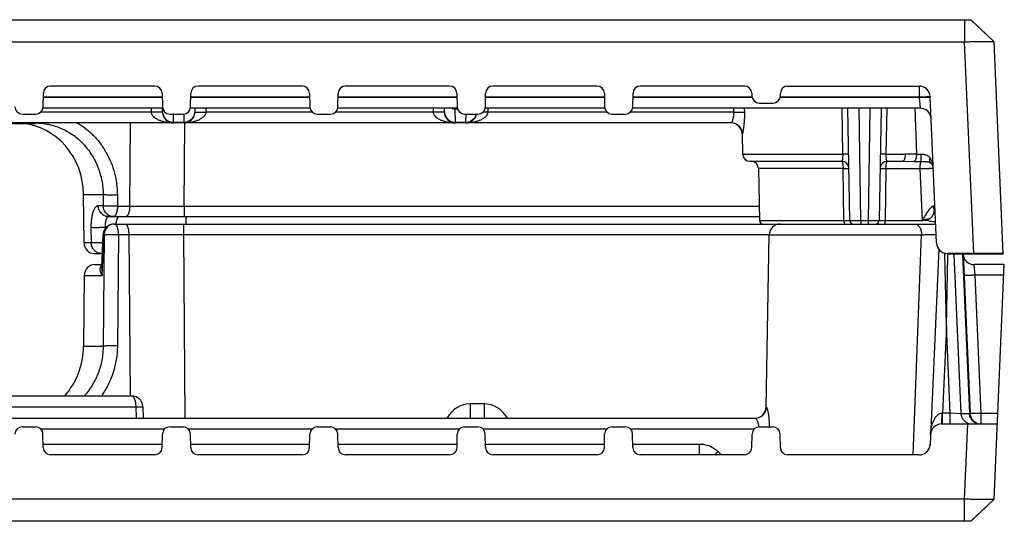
# Model space of a CAD drawing. Header units: inches. Extents: x 0.2 to 16.8, y 0.1 to 10.8.
# Tile 12 of 27: x 11.4 to 12.8, y 3.2 to 3.9. Entities that reach past the tile are written whole.
import ezdxf

# ---------------------------------------------------------------- set-up
doc = ezdxf.new("R2010")
doc.units = ezdxf.units.IN
doc.header["$LTSCALE"] = 0.935
doc.header["$MEASUREMENT"] = 0
doc.layers.get('0').update_dxf_attribs({"linetype": 'CONTINUOUS'})

msp = doc.modelspace()

# ---------------------------------------------------------------- linework, layer by layer
at = {"color": 7, "linetype": 'CONTINUOUS'}
for p, q in [((10.5807, 3.8992), (12.7307, 3.8992)), ((12.7221, 3.8992), (12.7221, 3.8692)), ((12.762, 3.8693), (12.7307, 3.8992)), ((12.7329, 3.8971), (12.762, 3.8692)), ((10.5894, 3.8692), (12.7221, 3.8692)), ((12.7346, 3.5822), (12.7221, 3.8692)), ((12.762, 3.8693), (12.762, 3.8692)), ((12.7746, 3.5822), (12.762, 3.8692)), ((11.6233, 3.8092), (11.4822, 3.8092)), ((11.8233, 3.8092), (11.6822, 3.8092)), ((12.0233, 3.8092), (11.8822, 3.8092)), ((12.2233, 3.8092), (12.0822, 3.8092)), ((12.4233, 3.8092), (12.2822, 3.8092)), ((12.4822, 3.8092), (12.6603, 3.8092)), ((12.6603, 3.8092), (12.6603, 3.7944)), ((11.4719, 3.781), (11.4722, 3.7994)), ((11.4721, 3.7944), (11.6334, 3.7944)), ((11.6334, 3.7939), (11.4721, 3.7939)), ((11.6333, 3.7994), (11.6337, 3.781)), ((11.6719, 3.781), (11.6722, 3.7994)), ((11.6721, 3.7944), (11.8334, 3.7944)), ((11.8334, 3.7939), (11.6721, 3.7939)), ((11.8333, 3.7994), (11.8337, 3.781)), ((11.8719, 3.781), (11.8722, 3.7994)), ((11.8721, 3.7944), (12.0334, 3.7944)), ((12.0334, 3.7939), (11.8721, 3.7939)), ((12.0333, 3.7994), (12.0337, 3.781)), ((12.0719, 3.781), (12.0722, 3.7994)), ((12.0721, 3.7944), (12.2334, 3.7944)), ((12.2334, 3.7939), (12.0721, 3.7939)), ((12.2333, 3.7994), (12.2337, 3.781)), ((12.2719, 3.781), (12.2722, 3.7994)), ((12.2721, 3.7944), (12.4334, 3.7944)), ((12.4334, 3.7939), (12.2721, 3.7939)), ((12.4333, 3.7994), (12.4334, 3.796)), ((12.4722, 3.796), (12.4722, 3.7994)), ((12.4722, 3.7944), (12.6603, 3.7944)), ((12.6603, 3.7939), (12.4722, 3.7939)), ((12.6603, 3.7944), (12.6603, 3.7939)), ((12.6603, 3.7939), (12.6709, 3.7943)), ((12.6603, 3.7939), (12.6616, 3.7792)), ((12.6709, 3.7943), (12.6753, 3.7943)), ((12.6839, 3.5965), (12.6753, 3.7948)), ((12.4434, 3.7862), (12.4622, 3.7862)), ((11.4437, 3.7712), (11.4619, 3.7712)), ((11.6188, 3.7739), (11.4687, 3.7739)), ((11.6337, 3.7792), (11.4719, 3.7792)), ((11.6188, 3.7739), (11.6188, 3.7792)), ((11.6327, 3.774), (11.6188, 3.7739)), ((11.6338, 3.7739), (11.6327, 3.774)), ((11.6338, 3.7739), (11.6338, 3.7792)), ((11.6437, 3.7712), (11.6619, 3.7712)), ((11.6488, 3.76), (11.6486, 3.7712)), ((11.6628, 3.7712), (11.6626, 3.76)), ((11.8337, 3.7792), (11.6719, 3.7792)), ((11.6777, 3.7792), (11.6776, 3.7739)), ((11.6776, 3.7739), (11.6788, 3.774)), ((11.6788, 3.774), (11.6926, 3.7739)), ((11.6927, 3.7792), (11.6926, 3.7739)), ((11.8369, 3.7739), (11.6926, 3.7739)), ((11.8437, 3.7712), (11.8619, 3.7712)), ((12.0013, 3.7739), (11.8687, 3.7739)), ((12.0337, 3.7792), (11.8719, 3.7792)), ((12.0013, 3.7739), (12.0013, 3.7792)), ((12.0152, 3.774), (12.0013, 3.7739)), ((12.0163, 3.7739), (12.0152, 3.774)), ((12.0163, 3.7739), (12.0163, 3.7792)), ((12.031, 3.7784), (12.0337, 3.7784)), ((12.0313, 3.76), (12.031, 3.7784)), ((12.0437, 3.7712), (12.0619, 3.7712)), ((12.0453, 3.7712), (12.0451, 3.76)), ((12.2337, 3.7792), (12.0719, 3.7792)), ((12.0752, 3.7792), (12.0751, 3.7739)), ((12.2369, 3.7739), (12.0751, 3.7739)), ((12.2437, 3.7712), (12.2619, 3.7712)), ((12.4086, 3.7739), (12.2687, 3.7739)), ((12.6616, 3.7792), (12.2719, 3.7792)), ((12.4086, 3.7792), (12.4086, 3.7739)), ((12.4086, 3.7739), (12.4233, 3.7739)), ((12.4232, 3.7792), (12.4233, 3.7739)), ((12.5556, 3.7792), (12.5566, 3.717)), ((12.5664, 3.6271), (12.5638, 3.7792)), ((12.5814, 3.6271), (12.5788, 3.7792)), ((12.5937, 3.7792), (12.5911, 3.6271)), ((12.6087, 3.7792), (12.6061, 3.6271)), ((12.6158, 3.717), (12.6169, 3.7792)), ((12.6573, 3.7167), (12.6548, 3.7792)), ((11.4615, 3.7582), (10.9015, 3.7582)), ((12.4055, 3.7592), (10.9065, 3.7592)), ((11.4615, 3.7592), (11.4615, 3.7582)), ((11.5893, 3.6465), (11.5902, 3.7592)), ((11.6488, 3.7592), (11.6488, 3.76)), ((11.6626, 3.76), (11.6488, 3.76)), ((11.6626, 3.76), (11.6626, 3.7592)), ((11.6634, 3.6465), (11.6643, 3.7592)), ((12.0451, 3.76), (12.0313, 3.76)), ((12.0313, 3.7592), (12.0313, 3.76)), ((12.0451, 3.76), (12.0451, 3.7592)), ((12.4205, 3.7444), (12.4204, 3.7444)), ((12.4204, 3.7444), (12.4208, 3.717)), ((12.4208, 3.717), (12.5566, 3.717)), ((12.5648, 3.717), (12.5566, 3.717)), ((12.6158, 3.717), (12.6076, 3.717)), ((12.6158, 3.717), (12.6415, 3.717)), ((12.6573, 3.7167), (12.6415, 3.717)), ((12.6632, 3.707), (12.6632, 3.7165)), ((12.4308, 3.7072), (12.5552, 3.7072)), ((12.6173, 3.7072), (12.6382, 3.7072)), ((12.6382, 3.7072), (12.6533, 3.7071)), ((12.6533, 3.7071), (12.6632, 3.707)), ((12.6785, 3.7043), (12.6776, 3.7072)), ((12.5572, 3.6974), (12.4425, 3.6974)), ((12.4425, 3.6974), (12.4437, 3.6271)), ((12.5584, 3.6271), (12.5572, 3.6974)), ((12.5572, 3.6974), (12.5652, 3.6974)), ((12.6073, 3.6974), (12.6154, 3.6974)), ((12.6154, 3.6974), (12.6141, 3.6271)), ((12.6154, 3.6974), (12.6617, 3.6974)), ((12.6648, 3.6271), (12.6617, 3.6974)), ((11.5274, 3.5968), (11.5268, 3.6618)), ((11.5533, 3.6618), (11.5268, 3.6618)), ((11.5533, 3.6618), (11.5534, 3.6468)), ((11.5726, 3.6615), (11.5727, 3.6465)), ((11.5534, 3.6468), (11.5466, 3.6468)), ((11.5727, 3.6465), (11.5893, 3.6465)), ((11.5893, 3.6465), (11.6634, 3.6465)), ((11.6634, 3.6465), (11.6634, 3.6322)), ((11.6634, 3.6465), (12.4434, 3.6465)), ((12.6818, 3.6465), (12.6796, 3.6464)), ((12.6811, 3.6401), (12.6821, 3.6397)), ((11.5607, 3.6322), (12.4436, 3.6322)), ((11.5682, 3.6222), (12.6828, 3.6222)), ((11.6623, 3.6222), (11.6623, 3.6078)), ((11.6654, 3.6322), (11.6654, 3.6222)), ((12.4437, 3.6271), (12.5584, 3.6271)), ((12.5584, 3.6271), (12.5664, 3.6271)), ((12.5664, 3.6271), (12.5814, 3.6271)), ((12.5814, 3.6271), (12.5911, 3.6271)), ((12.5814, 3.6271), (12.5814, 3.6222)), ((12.5911, 3.6271), (12.5911, 3.6222)), ((12.5911, 3.6271), (12.6061, 3.6271)), ((12.6061, 3.6271), (12.6141, 3.6271)), ((12.6141, 3.6271), (12.6648, 3.6271)), ((12.6746, 3.6294), (12.6645, 3.6272)), ((12.6645, 3.6272), (12.6713, 3.6272)), ((12.6713, 3.6272), (12.6746, 3.6294)), ((11.5368, 3.6173), (11.5371, 3.5968)), ((11.5515, 3.5629), (11.5532, 3.6078)), ((11.552, 3.5526), (11.5542, 3.6076)), ((11.5532, 3.6078), (11.5542, 3.6076)), ((11.5547, 3.6076), (11.5533, 3.4566)), ((11.5542, 3.6076), (11.5547, 3.6076)), ((11.5561, 3.6174), (11.5561, 3.6156)), ((11.5575, 3.6174), (11.5561, 3.6174)), ((11.574, 3.6078), (11.5726, 3.4568)), ((11.574, 3.6078), (11.5882, 3.6078)), ((11.5882, 3.6078), (11.59, 3.3892)), ((11.5882, 3.6078), (11.6623, 3.6078)), ((11.6623, 3.6078), (11.6643, 3.3592)), ((11.6623, 3.6078), (12.457, 3.6078)), ((12.4529, 3.3739), (12.457, 3.6074)), ((12.457, 3.6074), (12.6637, 3.6074)), ((12.6523, 3.3092), (12.6637, 3.6074)), ((11.5371, 3.5968), (11.5274, 3.5968)), ((11.5528, 3.5968), (11.5371, 3.5968)), ((11.5412, 3.5822), (11.5522, 3.5822)), ((11.5523, 3.5825), (11.5512, 3.5822)), ((12.6869, 3.5887), (12.6753, 3.3235)), ((12.6952, 3.5821), (12.6951, 3.5829)), ((12.6973, 3.4838), (12.6952, 3.5821)), ((12.7746, 3.5822), (12.6989, 3.5822)), ((12.6989, 3.5822), (12.6989, 3.5812)), ((12.7746, 3.5812), (12.6989, 3.5812)), ((12.6994, 3.5785), (12.6994, 3.5812)), ((12.7173, 3.3655), (12.7079, 3.5812)), ((12.7192, 3.5812), (12.7286, 3.3655)), ((12.7201, 3.5812), (12.7295, 3.3655)), ((12.7346, 3.5822), (12.7346, 3.5812)), ((12.7746, 3.5822), (12.7746, 3.5812)), ((11.5415, 3.5672), (11.5516, 3.5672)), ((12.6973, 3.4838), (12.6994, 3.5785)), ((12.7759, 3.5672), (12.7351, 3.5672)), ((12.7363, 3.5528), (12.7351, 3.5672)), ((12.762, 3.2492), (12.7759, 3.5672)), ((11.5277, 3.5526), (11.5268, 3.4566)), ((11.5277, 3.5526), (11.552, 3.5526)), ((12.7753, 3.5528), (12.7363, 3.5528)), ((12.7445, 3.3655), (12.7363, 3.5528)), ((12.6973, 3.4838), (12.6922, 3.3661)), ((12.7024, 3.3661), (12.6973, 3.4838)), ((11.5268, 3.4566), (11.5533, 3.4566)), ((10.946, 3.3892), (11.5922, 3.3892)), ((11.0282, 3.3744), (11.5975, 3.3744)), ((11.5975, 3.3744), (11.6072, 3.3745)), ((11.5975, 3.3744), (11.5979, 3.3592)), ((11.6072, 3.3745), (11.6076, 3.3592)), ((12.0701, 3.3783), (12.0513, 3.3783)), ((12.0513, 3.3783), (12.0513, 3.3592)), ((12.0701, 3.3783), (12.0701, 3.3592)), ((12.4529, 3.3739), (12.4532, 3.3739)), ((11.1928, 3.3592), (12.4382, 3.3592)), ((12.6915, 3.3661), (12.6922, 3.3661)), ((12.6922, 3.3661), (12.7024, 3.3661)), ((12.6922, 3.3511), (12.6922, 3.3661)), ((12.7024, 3.3511), (12.7024, 3.3661)), ((12.7024, 3.3661), (12.7173, 3.3655)), ((12.7173, 3.3655), (12.7286, 3.3655)), ((12.7286, 3.3655), (12.7295, 3.3655)), ((12.7671, 3.3655), (12.7445, 3.3655)), ((12.7445, 3.3511), (12.7445, 3.3655)), ((11.4437, 3.3472), (11.4617, 3.3472)), ((11.4686, 3.3444), (11.6369, 3.3444)), ((11.6437, 3.3472), (11.6617, 3.3472)), ((11.6686, 3.3444), (11.8369, 3.3444)), ((11.8437, 3.3472), (11.8617, 3.3472)), ((11.8686, 3.3444), (12.0369, 3.3444)), ((12.0437, 3.3472), (12.0617, 3.3472)), ((12.0686, 3.3444), (12.2369, 3.3444)), ((12.2437, 3.3472), (12.2617, 3.3472)), ((12.2686, 3.3444), (12.4369, 3.3444)), ((12.4437, 3.3472), (12.4617, 3.3472)), ((12.6909, 3.3511), (12.6911, 3.3522)), ((12.6909, 3.3511), (12.7665, 3.3511)), ((12.7221, 3.2492), (12.7265, 3.3511)), ((11.4721, 3.319), (11.4717, 3.3374)), ((11.6334, 3.319), (11.6337, 3.3374)), ((11.6721, 3.319), (11.6717, 3.3374)), ((11.8334, 3.319), (11.8337, 3.3374)), ((11.8721, 3.319), (11.8717, 3.3374)), ((12.0334, 3.319), (12.0337, 3.3374)), ((12.0721, 3.319), (12.0717, 3.3374)), ((12.2334, 3.319), (12.2337, 3.3374)), ((12.2721, 3.319), (12.2717, 3.3374)), ((12.4334, 3.319), (12.4337, 3.3374)), ((12.4721, 3.319), (12.4717, 3.3374)), ((11.472, 3.3239), (11.6335, 3.3239)), ((11.672, 3.3239), (11.8335, 3.3239)), ((11.872, 3.3239), (12.0335, 3.3239)), ((12.072, 3.3239), (12.2335, 3.3239)), ((12.272, 3.3239), (12.3624, 3.3239)), ((12.3624, 3.3092), (12.3624, 3.3239)), ((12.3877, 3.3137), (12.3923, 3.3092)), ((12.6747, 3.3228), (12.6748, 3.3213)), ((11.6234, 3.3092), (11.4821, 3.3092)), ((11.8234, 3.3092), (11.6821, 3.3092)), ((12.0234, 3.3092), (11.8821, 3.3092)), ((12.2234, 3.3092), (12.0821, 3.3092)), ((12.4234, 3.3092), (12.2821, 3.3092)), ((12.6603, 3.3092), (12.4821, 3.3092)), ((12.7221, 3.2492), (10.5894, 3.2492)), ((12.7221, 3.2192), (12.7221, 3.2492)), ((12.7307, 3.2192), (12.762, 3.2492)), ((12.7329, 3.2212), (12.762, 3.2491)), ((12.762, 3.2492), (12.762, 3.2491)), ((12.7307, 3.2192), (10.5807, 3.2192))]:
    msp.add_line(p, q, dxfattribs=at)
for centre, radius, start, end in [((11.4822, 3.7992), 0.01, 90, 179), ((11.6233, 3.7992), 0.01, 1, 90), ((11.6822, 3.7992), 0.01, 90, 179), ((11.8233, 3.7992), 0.01, 1, 90), ((11.8822, 3.7992), 0.01, 90, 179), ((12.0233, 3.7992), 0.01, 1, 90), ((12.0822, 3.7992), 0.01, 90, 179), ((12.2233, 3.7992), 0.01, 1, 90), ((12.2822, 3.7992), 0.01, 90, 179), ((12.4233, 3.7992), 0.01, 1, 90), ((12.4822, 3.7992), 0.01, 90, 179), ((12.6603, 3.7942), 0.015, 2.5, 90), ((12.4434, 3.7962), 0.01, 181, 270), ((12.4622, 3.7962), 0.01, 270, 359), ((11.4437, 3.7812), 0.01, 181, 270), ((11.4619, 3.7812), 0.01, 270, 359), ((11.6437, 3.7812), 0.01, 181, 270), ((11.6619, 3.7812), 0.01, 270, 359), ((11.8437, 3.7812), 0.01, 181, 270), ((11.8619, 3.7812), 0.01, 270, 359), ((12.0437, 3.7812), 0.01, 181, 270), ((12.0619, 3.7812), 0.01, 270, 359), ((12.2437, 3.7812), 0.01, 181, 270), ((12.2619, 3.7812), 0.01, 270, 359), ((11.6478, 3.7746), 0.0139, 181.0012, 182.5644), ((11.6488, 3.7742), 0.015, 181, 270), ((11.6482, 3.7746), 0.0144, 182.629, 203.7393), ((11.6483, 3.7747), 0.0145, 203.8214, 215.7493), ((11.6626, 3.7742), 0.015, 270, 359), ((12.0303, 3.7746), 0.0139, 181.0012, 182.5644), ((12.0313, 3.7742), 0.015, 181, 270), ((12.0307, 3.7746), 0.0144, 182.629, 203.7393), ((12.031, 3.7939), 0.0155, 254.2482, 269.9833), ((12.0451, 3.7742), 0.015, 270, 348.2346), ((12.0458, 3.7746), 0.0143, 336.2454, 346.0357), ((12.0615, 3.0014), 0.7726, 88.9878, 89.4571), ((12.6616, 3.7642), 0.015, 2.5, 90), ((11.6488, 3.7754), 0.0154, 248.4194, 269.995), ((11.6626, 3.7754), 0.0154, 270.005, 291.5806), ((12.0313, 3.7754), 0.0154, 248.4194, 269.995), ((12.0451, 3.7754), 0.0154, 270.005, 291.5806), ((12.4054, 3.7442), 0.015, 1, 90), ((12.4055, 3.7442), 0.015, 0.9773, 89.9783), ((12.4308, 3.7172), 0.01, 181, 270), ((12.4325, 3.6972), 0.01, 1, 90), ((12.5552, 3.6972), 0.01, 1, 90), ((12.6173, 3.6972), 0.01, 90, 178.9994), ((12.6695, 3.6972), 0.01, 2.5, 48.0664), ((12.6493, 3.6965), 0.0302, 8.7291, 14.9213), ((11.5682, 3.6072), 0.015, 112.0235, 155.6875), ((11.5683, 3.6071), 0.0151, 90.0758, 111.9475), ((11.5687, 3.6093), 0.0129, 90.0018, 91.9453), ((12.4487, 3.6272), 0.005, 181, 270), ((12.472, 3.6072), 0.015, 90, 179), ((12.5714, 3.6272), 0.005, 180.9999, 269.9958), ((12.6011, 3.6272), 0.005, 270, 359), ((11.5683, 3.6072), 0.0151, 155.7627, 177.6394), ((12.6989, 3.5972), 0.015, 182.5, 270), ((12.7351, 3.5822), 0.015, 183.866, 270.0001), ((11.5922, 3.3742), 0.015, 1.2886, 90), ((12.0513, 3.3433), 0.035, 90.0013, 152.854), ((12.0701, 3.3433), 0.035, 27.1462, 89.9989), ((12.4379, 3.3742), 0.015, 270, 359), ((12.4382, 3.3742), 0.015, 270.06, 359.0628), ((12.7445, 3.3661), 0.015, 182.5, 270), ((12.7434, 3.3659), 0.0148, 225.907, 269.9418), ((11.4437, 3.3372), 0.01, 90, 179), ((11.4617, 3.3372), 0.01, 1, 90), ((11.6437, 3.3372), 0.01, 90, 179), ((11.6617, 3.3372), 0.01, 1, 90), ((11.8437, 3.3372), 0.01, 90, 179), ((11.8617, 3.3372), 0.01, 1, 90), ((12.0437, 3.3372), 0.01, 90, 179), ((12.0617, 3.3372), 0.01, 1, 90), ((12.2437, 3.3372), 0.01, 90, 179), ((12.2617, 3.3372), 0.01, 1, 90), ((12.4437, 3.3372), 0.01, 90, 179), ((12.4617, 3.3372), 0.01, 1, 90), ((12.6909, 3.3361), 0.015, 90, 177.5), ((12.7322, 3.3659), 0.0148, 247.9891, 269.9213), ((11.4821, 3.3192), 0.01, 181, 270), ((11.6234, 3.3192), 0.01, 270, 359), ((11.6821, 3.3192), 0.01, 181, 270), ((11.8234, 3.3192), 0.01, 270, 359), ((11.8821, 3.3192), 0.01, 181, 270), ((12.0234, 3.3192), 0.01, 270, 359), ((12.0821, 3.3192), 0.01, 181, 270), ((12.2234, 3.3192), 0.01, 270, 359), ((12.2821, 3.3192), 0.01, 181, 270), ((11.6032, 4.08), 1.0967, 315.3388, 315.6683), ((12.4234, 3.3192), 0.01, 270, 359), ((12.4821, 3.3192), 0.01, 181, 270), ((12.6603, 3.3242), 0.015, 270, 357.5)]:
    msp.add_arc(centre, radius, start, end, dxfattribs=at)
for centre, major_axis, start_param, end_param in [((11.4332, 3.6592), (0.0121, 0.0994), 4.85206, 6.305696), ((11.5414, 3.5972), (0.0018, 0.0149), -4.572718, -3.028101), ((11.5417, 3.5522), (-0.0018, 0.0149), -0.113491, 1.431125), ((11.4332, 3.4592), (-0.0121, 0.0994), -2.465541, -1.710468)]:
    msp.add_ellipse(centre, major_axis=major_axis, ratio=0.933845, start_param=start_param, end_param=end_param, dxfattribs=at)
for points, knots in [([(12.7221, 3.8692), (12.7246, 3.8693), (12.7284, 3.8694), (12.7334, 3.8695), (12.737, 3.8696), (12.7405, 3.8697), (12.7438, 3.8697), (12.7469, 3.8698), (12.7498, 3.8698), (12.7524, 3.8698), (12.7547, 3.8698), (12.7568, 3.8697), (12.7583, 3.8697), (12.7593, 3.8696), (12.76, 3.8696), (12.7605, 3.8695), (12.761, 3.8695), (12.7614, 3.8694), (12.7617, 3.8694), (12.7619, 3.8693), (12.762, 3.8693), (12.762, 3.8693), (12.762, 3.8693)], [0, 0, 0, 0, 0.190893, 0.284235, 0.374876, 0.462021, 0.544897, 0.62276, 0.694894, 0.760602, 0.819302, 0.87046, 0.913592, 0.932037, 0.948345, 0.962477, 0.974399, 0.984095, 0.991565, 0.99683, 0.998662, 1, 1, 1, 1]), ([(12.6603, 3.7944), (12.6613, 3.7945), (12.6632, 3.7946), (12.6655, 3.7947), (12.6673, 3.7947), (12.6686, 3.7948), (12.6698, 3.7948), (12.6709, 3.7948), (12.6718, 3.7949), (12.6727, 3.7949), (12.6735, 3.7949), (12.674, 3.7949), (12.6744, 3.7949), (12.6746, 3.7949), (12.6748, 3.7949), (12.675, 3.7949), (12.6751, 3.7949), (12.6752, 3.7949), (12.6753, 3.7949), (12.6753, 3.7948), (12.6753, 3.7948), (12.6753, 3.7948)], [0, 0, 0, 0, 0.194811, 0.382472, 0.471119, 0.555213, 0.633956, 0.706615, 0.772505, 0.830943, 0.88136, 0.92332, 0.940996, 0.9564, 0.969494, 0.980261, 0.988685, 0.994755, 0.998474, 0.999477, 1, 1, 1, 1]), ([(11.6488, 3.7592), (11.6474, 3.7592), (11.6445, 3.7593), (11.6401, 3.7598), (11.6358, 3.7606), (11.6315, 3.7619), (11.6281, 3.7633), (11.6258, 3.7646), (11.6245, 3.7654), (11.6236, 3.7661), (11.6227, 3.7668), (11.6219, 3.7676), (11.6211, 3.7684), (11.6204, 3.7694), (11.6198, 3.7704), (11.6191, 3.7719), (11.6189, 3.7731), (11.6188, 3.7739)], [0, 0, 0, 0, 0.121634, 0.243405, 0.36547, 0.488065, 0.611576, 0.673932, 0.705319, 0.736895, 0.768672, 0.800672, 0.832977, 0.865643, 0.898673, 0.932232, 1, 1, 1, 1]), ([(11.6926, 3.7739), (11.6926, 3.7731), (11.6923, 3.7719), (11.6917, 3.7704), (11.6911, 3.7694), (11.6904, 3.7684), (11.6896, 3.7676), (11.6887, 3.7668), (11.6876, 3.7658), (11.686, 3.7647), (11.6834, 3.7633), (11.68, 3.7619), (11.6757, 3.7606), (11.6714, 3.7598), (11.667, 3.7593), (11.6641, 3.7592), (11.6626, 3.7592)], [0, 0, 0, 0, 0.067756, 0.101291, 0.134323, 0.166999, 0.199306, 0.231309, 0.263091, 0.326037, 0.388395, 0.511911, 0.634513, 0.756583, 0.87836, 1, 1, 1, 1]), ([(11.6764, 3.7688), (11.676, 3.7679), (11.6753, 3.7667), (11.6741, 3.7652), (11.6728, 3.7638), (11.6709, 3.7623), (11.6692, 3.7614), (11.6683, 3.7611)], [0, 0, 0, 0, 0.248223, 0.37281, 0.497673, 0.748113, 1, 1, 1, 1]), ([(11.6776, 3.7743), (11.6776, 3.7734), (11.6774, 3.7715), (11.6768, 3.7697), (11.6764, 3.7688)], [0, 0, 0, 0, 0.498549, 1, 1, 1, 1]), ([(12.0313, 3.7592), (12.0299, 3.7592), (12.027, 3.7593), (12.0226, 3.7598), (12.0183, 3.7606), (12.014, 3.7619), (12.0106, 3.7633), (12.0083, 3.7646), (12.007, 3.7654), (12.0061, 3.7661), (12.0052, 3.7668), (12.0044, 3.7676), (12.0036, 3.7684), (12.0029, 3.7694), (12.0023, 3.7704), (12.0016, 3.7719), (12.0014, 3.7731), (12.0013, 3.7739)], [0, 0, 0, 0, 0.121634, 0.243405, 0.36547, 0.488065, 0.611576, 0.673932, 0.705319, 0.736895, 0.768672, 0.800672, 0.832977, 0.865643, 0.898673, 0.932232, 1, 1, 1, 1]), ([(12.0176, 3.7688), (12.0179, 3.7679), (12.0186, 3.7667), (12.0198, 3.7652), (12.0211, 3.7638), (12.023, 3.7623), (12.0248, 3.7614), (12.0257, 3.7611)], [0, 0, 0, 0, 0.248223, 0.37281, 0.497673, 0.748113, 1, 1, 1, 1]), ([(12.0751, 3.7739), (12.0751, 3.7731), (12.0748, 3.7719), (12.0742, 3.7704), (12.0736, 3.7694), (12.0729, 3.7684), (12.0721, 3.7676), (12.0712, 3.7668), (12.0701, 3.7658), (12.0685, 3.7647), (12.0659, 3.7633), (12.0625, 3.7619), (12.0582, 3.7606), (12.0539, 3.7598), (12.0495, 3.7593), (12.0466, 3.7592), (12.0451, 3.7592)], [0, 0, 0, 0, 0.067756, 0.101291, 0.134323, 0.166999, 0.199306, 0.231309, 0.263091, 0.326037, 0.388395, 0.511911, 0.634513, 0.756583, 0.87836, 1, 1, 1, 1]), ([(12.0589, 3.7688), (12.0585, 3.7679), (12.0578, 3.7667), (12.0566, 3.7652), (12.0553, 3.7638), (12.0534, 3.7623), (12.0517, 3.7614), (12.0508, 3.7611)], [0, 0, 0, 0, 0.248223, 0.37281, 0.497673, 0.748113, 1, 1, 1, 1]), ([(12.4086, 3.7739), (12.4087, 3.7729), (12.4086, 3.771), (12.4084, 3.7683), (12.408, 3.7658), (12.4075, 3.7639), (12.4071, 3.7625), (12.4068, 3.7617), (12.4065, 3.761), (12.4063, 3.7603), (12.406, 3.7599), (12.4059, 3.7595), (12.4057, 3.7593), (12.4056, 3.7593), (12.4056, 3.7592), (12.4055, 3.7592), (12.4055, 3.7592)], [0, 0, 0, 0, 0.190759, 0.373796, 0.542294, 0.690944, 0.75632, 0.814968, 0.866351, 0.909947, 0.945306, 0.972025, 0.98209, 0.98999, 0.995842, 1, 1, 1, 1]), ([(12.4233, 3.7739), (12.4234, 3.7721), (12.4233, 3.7684), (12.4232, 3.7639), (12.4229, 3.7605), (12.4227, 3.758), (12.4225, 3.7557), (12.4223, 3.7535), (12.422, 3.7516), (12.4217, 3.7498), (12.4215, 3.7482), (12.4213, 3.7471), (12.4211, 3.7463), (12.421, 3.7458), (12.4209, 3.7454), (12.4208, 3.7451), (12.4207, 3.7448), (12.4206, 3.7446), (12.4206, 3.7445), (12.4205, 3.7445), (12.4205, 3.7444), (12.4205, 3.7444)], [0, 0, 0, 0, 0.186933, 0.367967, 0.454373, 0.537115, 0.615474, 0.688673, 0.755926, 0.816458, 0.869501, 0.914304, 0.933408, 0.95021, 0.964631, 0.976602, 0.98609, 0.993087, 0.995661, 0.997637, 1, 1, 1, 1]), ([(11.4615, 3.7592), (11.4645, 3.7592), (11.4705, 3.7589), (11.4794, 3.7575), (11.4882, 3.7552), (11.4967, 3.7519), (11.5048, 3.7479), (11.5125, 3.743), (11.5198, 3.7373), (11.5264, 3.7309), (11.5324, 3.7238), (11.5378, 3.7161), (11.5424, 3.7079), (11.5463, 3.6993), (11.5493, 3.6902), (11.5516, 3.6809), (11.5529, 3.6714), (11.5533, 3.665), (11.5533, 3.6618)], [0, 0, 0, 0, 0.060728, 0.121508, 0.182327, 0.243251, 0.304379, 0.365788, 0.427525, 0.489631, 0.552135, 0.615051, 0.678372, 0.742073, 0.806135, 0.87054, 0.935217, 1, 1, 1, 1]), ([(11.5178, 3.7596), (11.5219, 3.7572), (11.5298, 3.7519), (11.5406, 3.7422), (11.5484, 3.733), (11.5539, 3.725), (11.559, 3.7166), (11.5643, 3.7054), (11.5682, 3.6936), (11.5704, 3.6839), (11.572, 3.6741), (11.5726, 3.6665), (11.5726, 3.6615)], [0, 0, 0, 0, 0.121533, 0.244016, 0.367559, 0.429777, 0.492266, 0.617945, 0.744572, 0.808249, 0.872107, 1, 1, 1, 1]), ([(11.6365, 3.7662), (11.637, 3.7656), (11.6379, 3.7645), (11.64, 3.7626), (11.6418, 3.7616), (11.6432, 3.7611)], [0, 0, 0, 0, 0.248854, 0.4986, 1, 1, 1, 1]), ([(12.5566, 3.717), (12.5567, 3.7163), (12.5567, 3.7151), (12.5566, 3.7132), (12.5565, 3.7115), (12.5564, 3.7102), (12.5563, 3.7093), (12.5561, 3.7088), (12.556, 3.7083), (12.5559, 3.7079), (12.5557, 3.7076), (12.5556, 3.7074), (12.5554, 3.7072), (12.5552, 3.7072), (12.5552, 3.7072)], [0, 0, 0, 0, 0.194094, 0.379602, 0.548209, 0.693804, 0.756581, 0.812081, 0.860113, 0.900695, 0.934005, 0.960608, 0.981794, 1, 1, 1, 1]), ([(12.6173, 3.7072), (12.6172, 3.7072), (12.6171, 3.7072), (12.6169, 3.7074), (12.6167, 3.7076), (12.6166, 3.7079), (12.6164, 3.7083), (12.6163, 3.7088), (12.6162, 3.7093), (12.6161, 3.7102), (12.6159, 3.7115), (12.6158, 3.7132), (12.6158, 3.7151), (12.6158, 3.7163), (12.6158, 3.717)], [0, 0, 0, 0, 0.018202, 0.039393, 0.066005, 0.099323, 0.13991, 0.187945, 0.243448, 0.306227, 0.45182, 0.620415, 0.805916, 1, 1, 1, 1]), ([(12.6415, 3.717), (12.6415, 3.7164), (12.6414, 3.7151), (12.6413, 3.7133), (12.6409, 3.7116), (12.6405, 3.7101), (12.6401, 3.709), (12.6397, 3.7084), (12.6394, 3.7079), (12.6391, 3.7076), (12.6388, 3.7074), (12.6385, 3.7072), (12.6383, 3.7072), (12.6382, 3.7072)], [0, 0, 0, 0, 0.175497, 0.345325, 0.50297, 0.643736, 0.763959, 0.815751, 0.861863, 0.902496, 0.938272, 0.970246, 1, 1, 1, 1]), ([(12.6533, 3.7071), (12.6535, 3.7071), (12.6541, 3.7075), (12.6548, 3.7082), (12.6554, 3.7092), (12.656, 3.7104), (12.6565, 3.7118), (12.6569, 3.7134), (12.6571, 3.715), (12.6572, 3.7162), (12.6573, 3.7167)], [0, 0, 0, 0, 0.077952, 0.169969, 0.277624, 0.400653, 0.537413, 0.685563, 0.841332, 1, 1, 1, 1]), ([(12.6632, 3.7165), (12.6622, 3.7164), (12.6602, 3.7165), (12.6582, 3.7166), (12.6573, 3.7167)], [0, 0, 0, 0, 0.512591, 1, 1, 1, 1]), ([(12.6753, 3.7115), (12.675, 3.7119), (12.6744, 3.7127), (12.6732, 3.7138), (12.6718, 3.7148), (12.6703, 3.7155), (12.6686, 3.716), (12.6669, 3.7163), (12.6651, 3.7164), (12.6638, 3.7165), (12.6632, 3.7165)], [0, 0, 0, 0, 0.116401, 0.233102, 0.351744, 0.473893, 0.600384, 0.731064, 0.864835, 1, 1, 1, 1]), ([(12.5552, 3.7072), (12.5553, 3.7072), (12.5554, 3.7071), (12.5556, 3.707), (12.5558, 3.7067), (12.556, 3.7064), (12.5561, 3.706), (12.5563, 3.7055), (12.5565, 3.7049), (12.5567, 3.704), (12.5569, 3.7028), (12.5571, 3.7011), (12.5572, 3.6993), (12.5572, 3.698), (12.5572, 3.6974)], [0, 0, 0, 0, 0.019418, 0.042616, 0.071741, 0.107782, 0.151118, 0.201658, 0.259122, 0.323148, 0.468977, 0.634446, 0.813944, 1, 1, 1, 1]), ([(12.6154, 3.6974), (12.6154, 3.698), (12.6154, 3.6993), (12.6155, 3.7011), (12.6157, 3.7028), (12.6159, 3.704), (12.6161, 3.7049), (12.6162, 3.7055), (12.6164, 3.706), (12.6165, 3.7064), (12.6167, 3.7067), (12.6169, 3.707), (12.6171, 3.7071), (12.6172, 3.7072), (12.6173, 3.7072)], [0, 0, 0, 0, 0.186883, 0.367121, 0.533221, 0.679501, 0.74365, 0.801155, 0.851637, 0.894789, 0.930497, 0.959101, 0.981546, 1, 1, 1, 1]), ([(12.6617, 3.6974), (12.6617, 3.6985), (12.6617, 3.7001), (12.6619, 3.7022), (12.6621, 3.7036), (12.6623, 3.7048), (12.6626, 3.7056), (12.6628, 3.7062), (12.6629, 3.7065), (12.6631, 3.7068), (12.6632, 3.707), (12.6632, 3.707)], [0, 0, 0, 0, 0.338314, 0.494915, 0.63711, 0.76119, 0.864166, 0.906998, 0.943861, 0.974783, 1, 1, 1, 1]), ([(12.6632, 3.707), (12.6639, 3.707), (12.6652, 3.707), (12.6671, 3.707), (12.6689, 3.7069), (12.6707, 3.7068), (12.6723, 3.7065), (12.6738, 3.7061), (12.6751, 3.7055), (12.6759, 3.7049), (12.6762, 3.7046)], [0, 0, 0, 0, 0.144682, 0.287544, 0.425116, 0.555264, 0.677233, 0.791124, 0.89789, 1, 1, 1, 1]), ([(12.6762, 3.7046), (12.676, 3.7048), (12.6757, 3.7052), (12.6753, 3.7059), (12.675, 3.7067), (12.6747, 3.7078), (12.6748, 3.7095), (12.6751, 3.7108), (12.6753, 3.7115)], [0, 0, 0, 0, 0.106252, 0.215227, 0.328713, 0.44825, 0.709084, 1, 1, 1, 1]), ([(12.6776, 3.7072), (12.6774, 3.7076), (12.6768, 3.709), (12.676, 3.7105), (12.6753, 3.7115)], [0, 0, 0, 0, 0.248752, 1, 1, 1, 1]), ([(12.6617, 3.6974), (12.6628, 3.6974), (12.665, 3.6975), (12.6677, 3.6975), (12.6698, 3.6976), (12.6713, 3.6976), (12.6727, 3.6976), (12.674, 3.6977), (12.6752, 3.6977), (12.6763, 3.6977), (12.6771, 3.6977), (12.6777, 3.6977), (12.6781, 3.6977), (12.6784, 3.6977), (12.6787, 3.6977), (12.6789, 3.6977), (12.6792, 3.6977), (12.6793, 3.6977), (12.6794, 3.6976), (12.6795, 3.6976), (12.6795, 3.6976), (12.6795, 3.6976), (12.6795, 3.6976), (12.6795, 3.6976)], [0, 0, 0, 0, 0.183783, 0.36681, 0.454983, 0.539554, 0.619517, 0.693936, 0.761926, 0.822604, 0.875227, 0.898338, 0.919223, 0.937813, 0.954038, 0.967847, 0.979215, 0.988115, 0.994529, 0.996799, 0.998448, 0.999489, 1, 1, 1, 1]), ([(11.5726, 3.6615), (11.5707, 3.6615), (11.5678, 3.6614), (11.564, 3.6614), (11.5612, 3.6614), (11.5587, 3.6615), (11.5565, 3.6616), (11.5549, 3.6616), (11.5539, 3.6617), (11.5535, 3.6618), (11.5533, 3.6618)], [0, 0, 0, 0, 0.298501, 0.449286, 0.593198, 0.724866, 0.839419, 0.932337, 0.969536, 1, 1, 1, 1]), ([(11.5466, 3.6468), (11.5463, 3.6468), (11.5456, 3.6467), (11.5445, 3.6462), (11.5436, 3.6455), (11.5426, 3.6445), (11.5417, 3.6433), (11.5409, 3.6418), (11.5401, 3.6401), (11.5394, 3.6381), (11.5387, 3.636), (11.538, 3.6328), (11.5373, 3.6285), (11.5368, 3.623), (11.5367, 3.6192), (11.5368, 3.6173)], [0, 0, 0, 0, 0.031266, 0.064365, 0.100891, 0.141956, 0.188203, 0.239942, 0.297204, 0.359824, 0.427525, 0.499874, 0.656426, 0.825007, 1, 1, 1, 1]), ([(11.5607, 3.6322), (11.5598, 3.6322), (11.5579, 3.6324), (11.5553, 3.6332), (11.5529, 3.6346), (11.5508, 3.6364), (11.549, 3.6386), (11.5479, 3.6407), (11.5473, 3.6425), (11.5468, 3.6444), (11.5467, 3.6458), (11.5466, 3.6468)], [0, 0, 0, 0, 0.120709, 0.242491, 0.365257, 0.489377, 0.615094, 0.742413, 0.80669, 0.87119, 1, 1, 1, 1]), ([(11.5675, 3.6322), (11.5666, 3.6322), (11.5647, 3.6324), (11.5621, 3.6332), (11.5597, 3.6346), (11.5576, 3.6364), (11.5558, 3.6386), (11.5547, 3.6407), (11.5541, 3.6425), (11.5536, 3.6444), (11.5534, 3.6458), (11.5534, 3.6468)], [0, 0, 0, 0, 0.120696, 0.242454, 0.365218, 0.489347, 0.615073, 0.742402, 0.806683, 0.871187, 1, 1, 1, 1]), ([(11.5727, 3.6465), (11.5708, 3.6465), (11.5679, 3.6464), (11.5641, 3.6464), (11.5614, 3.6464), (11.5588, 3.6465), (11.5567, 3.6466), (11.5551, 3.6466), (11.5541, 3.6467), (11.5536, 3.6468), (11.5534, 3.6468)], [0, 0, 0, 0, 0.298502, 0.44919, 0.593161, 0.724925, 0.839392, 0.932293, 0.969497, 1, 1, 1, 1]), ([(11.5727, 3.6465), (11.5727, 3.6456), (11.5726, 3.6437), (11.5723, 3.6411), (11.5718, 3.6386), (11.5713, 3.6367), (11.5708, 3.6354), (11.5703, 3.6346), (11.5699, 3.6339), (11.5695, 3.6333), (11.569, 3.6328), (11.5685, 3.6324), (11.568, 3.6322), (11.5676, 3.6322), (11.5675, 3.6322)], [0, 0, 0, 0, 0.174637, 0.343145, 0.499385, 0.639007, 0.701522, 0.758785, 0.810661, 0.85715, 0.898494, 0.93533, 0.968676, 1, 1, 1, 1]), ([(11.5893, 3.6465), (11.5893, 3.6456), (11.5892, 3.6437), (11.5889, 3.6411), (11.5884, 3.6386), (11.5879, 3.6367), (11.5873, 3.6354), (11.5869, 3.6346), (11.5865, 3.6339), (11.586, 3.6333), (11.5856, 3.6328), (11.5851, 3.6324), (11.5846, 3.6322), (11.5842, 3.6322), (11.584, 3.6322)], [0, 0, 0, 0, 0.174637, 0.343145, 0.499385, 0.639007, 0.701522, 0.758785, 0.810661, 0.85715, 0.898494, 0.93533, 0.968676, 1, 1, 1, 1]), ([(12.6769, 3.6449), (12.6766, 3.6447), (12.6761, 3.6441), (12.675, 3.6429), (12.6736, 3.6412), (12.672, 3.639), (12.6705, 3.6367), (12.669, 3.6344), (12.6671, 3.6313), (12.6657, 3.6289), (12.6647, 3.6273)], [0, 0, 0, 0, 0.054511, 0.111855, 0.231949, 0.356499, 0.483577, 0.612076, 0.741296, 1, 1, 1, 1]), ([(12.6746, 3.6294), (12.6752, 3.6297), (12.6762, 3.6304), (12.6773, 3.6315), (12.678, 3.6325), (12.6785, 3.6332), (12.6789, 3.634), (12.6792, 3.6347), (12.6796, 3.6354), (12.6799, 3.6361), (12.6802, 3.6368), (12.6805, 3.6375), (12.6807, 3.6382), (12.6809, 3.6391), (12.681, 3.6397), (12.6811, 3.6401)], [0, 0, 0, 0, 0.148563, 0.291514, 0.359629, 0.42595, 0.490828, 0.554339, 0.616403, 0.676918, 0.735793, 0.792917, 0.848149, 0.901377, 1, 1, 1, 1]), ([(12.6796, 3.6464), (12.6794, 3.6464), (12.6789, 3.6463), (12.6783, 3.646), (12.6776, 3.6455), (12.6771, 3.6451), (12.6769, 3.6449)], [0, 0, 0, 0, 0.204422, 0.441412, 0.70827, 1, 1, 1, 1]), ([(12.6811, 3.6401), (12.6807, 3.6411), (12.68, 3.6432), (12.6797, 3.6453), (12.6796, 3.6464)], [0, 0, 0, 0, 0.496167, 1, 1, 1, 1]), ([(11.5682, 3.6222), (11.5673, 3.6222), (11.5655, 3.622), (11.5629, 3.6212), (11.5605, 3.6198), (11.5584, 3.618), (11.5566, 3.6158), (11.5553, 3.6132), (11.5545, 3.6105), (11.5542, 3.6085), (11.5542, 3.6076)], [0, 0, 0, 0, 0.120727, 0.242534, 0.365325, 0.489472, 0.615217, 0.742551, 0.871186, 1, 1, 1, 1]), ([(11.5634, 3.6211), (11.5625, 3.6207), (11.5609, 3.6198), (11.5588, 3.6179), (11.557, 3.6157), (11.5562, 3.614), (11.5558, 3.6131)], [0, 0, 0, 0, 0.245546, 0.493824, 0.745319, 1, 1, 1, 1]), ([(11.5607, 3.6322), (11.5605, 3.6322), (11.5601, 3.6321), (11.5596, 3.6319), (11.5591, 3.6315), (11.5587, 3.6311), (11.5582, 3.6304), (11.5578, 3.6297), (11.5575, 3.6288), (11.557, 3.6275), (11.5566, 3.6256), (11.5562, 3.623), (11.556, 3.6203), (11.556, 3.6184), (11.5561, 3.6174)], [0, 0, 0, 0, 0.031339, 0.064338, 0.100645, 0.141435, 0.1874, 0.238888, 0.295947, 0.358421, 0.498323, 0.655082, 0.824181, 1, 1, 1, 1]), ([(11.5683, 3.6222), (11.5674, 3.6221), (11.5658, 3.6219), (11.5642, 3.6214), (11.5634, 3.6211)], [0, 0, 0, 0, 0.497997, 1, 1, 1, 1]), ([(11.5687, 3.6222), (11.5689, 3.6222), (11.5692, 3.6221), (11.5697, 3.6219), (11.5702, 3.6216), (11.5705, 3.6213), (11.5707, 3.6211)], [0, 0, 0, 0, 0.219083, 0.452424, 0.710344, 1, 1, 1, 1]), ([(11.5734, 3.6311), (11.5732, 3.6309), (11.5728, 3.6304), (11.5724, 3.6295), (11.5719, 3.6286), (11.5715, 3.6275), (11.5712, 3.6262), (11.5707, 3.6244), (11.5705, 3.623), (11.5704, 3.6221)], [0, 0, 0, 0, 0.08868, 0.188673, 0.29988, 0.421897, 0.554009, 0.695182, 1, 1, 1, 1]), ([(11.5707, 3.6211), (11.5709, 3.6208), (11.5714, 3.6201), (11.572, 3.6189), (11.5726, 3.6175), (11.573, 3.6158), (11.5734, 3.614), (11.5737, 3.612), (11.5739, 3.6099), (11.574, 3.6085), (11.574, 3.6078)], [0, 0, 0, 0, 0.083759, 0.181668, 0.293322, 0.417598, 0.552739, 0.696742, 0.846901, 1, 1, 1, 1]), ([(11.5754, 3.6322), (11.5752, 3.6322), (11.5749, 3.6321), (11.5743, 3.6319), (11.5738, 3.6315), (11.5735, 3.6312), (11.5734, 3.6311)], [0, 0, 0, 0, 0.218476, 0.451524, 0.709627, 1, 1, 1, 1]), ([(11.583, 3.6222), (11.5831, 3.6222), (11.5835, 3.6221), (11.584, 3.6219), (11.5845, 3.6216), (11.585, 3.6211), (11.5854, 3.6205), (11.5859, 3.6198), (11.5863, 3.6189), (11.5868, 3.6176), (11.5873, 3.6158), (11.5878, 3.6133), (11.5881, 3.6106), (11.5882, 3.6088), (11.5882, 3.6078)], [0, 0, 0, 0, 0.031324, 0.06467, 0.101506, 0.14285, 0.189339, 0.241215, 0.298478, 0.360993, 0.500615, 0.656855, 0.825363, 1, 1, 1, 1]), ([(12.5584, 3.6271), (12.5584, 3.6268), (12.5584, 3.6261), (12.5584, 3.6252), (12.5585, 3.6244), (12.5586, 3.6238), (12.5587, 3.6233), (12.5588, 3.623), (12.5589, 3.6228), (12.559, 3.6226), (12.5591, 3.6224), (12.5591, 3.6223), (12.5592, 3.6222), (12.5593, 3.6222), (12.5593, 3.6222)], [0, 0, 0, 0, 0.185955, 0.366022, 0.532361, 0.678495, 0.742619, 0.800112, 0.850536, 0.893641, 0.929479, 0.958365, 0.981172, 1, 1, 1, 1]), ([(12.6141, 3.6271), (12.6141, 3.6268), (12.6141, 3.6261), (12.6141, 3.6252), (12.614, 3.6244), (12.6139, 3.6238), (12.6138, 3.6233), (12.6137, 3.623), (12.6136, 3.6228), (12.6136, 3.6226), (12.6135, 3.6224), (12.6134, 3.6223), (12.6133, 3.6222), (12.6132, 3.6222), (12.6132, 3.6222)], [0, 0, 0, 0, 0.186327, 0.366738, 0.533363, 0.679692, 0.743867, 0.801376, 0.85177, 0.894791, 0.930479, 0.959131, 0.981602, 1, 1, 1, 1]), ([(12.6547, 3.6222), (12.655, 3.6222), (12.6556, 3.6221), (12.6568, 3.6218), (12.6582, 3.6211), (12.6598, 3.6197), (12.6611, 3.6179), (12.6622, 3.6156), (12.663, 3.6131), (12.6636, 3.6103), (12.6637, 3.6084), (12.6637, 3.6074)], [0, 0, 0, 0, 0.046197, 0.093333, 0.192493, 0.301488, 0.422123, 0.55439, 0.696768, 0.846696, 1, 1, 1, 1]), ([(12.6713, 3.6272), (12.6723, 3.6269), (12.6741, 3.6265), (12.6779, 3.6257), (12.6808, 3.6254), (12.6827, 3.6252)], [0, 0, 0, 0, 0.251191, 0.501167, 1, 1, 1, 1]), ([(11.5561, 3.6174), (11.5542, 3.6174), (11.5503, 3.6173), (11.5457, 3.6172), (11.5422, 3.6172), (11.54, 3.6172), (11.5382, 3.6173), (11.5372, 3.6173), (11.5368, 3.6173)], [0, 0, 0, 0, 0.298673, 0.593546, 0.725255, 0.839788, 0.932594, 1, 1, 1, 1]), ([(11.5558, 3.6131), (11.5553, 3.6118), (11.5548, 3.6099), (11.5547, 3.608), (11.5547, 3.6076)], [0, 0, 0, 0, 0.749623, 1, 1, 1, 1]), ([(11.5547, 3.6076), (11.5549, 3.6076), (11.5553, 3.6076), (11.5563, 3.6077), (11.5579, 3.6078), (11.5601, 3.6079), (11.5626, 3.6079), (11.5653, 3.6079), (11.5692, 3.6079), (11.5721, 3.6079), (11.574, 3.6078)], [0, 0, 0, 0, 0.030464, 0.067663, 0.160581, 0.275134, 0.406802, 0.550714, 0.701499, 1, 1, 1, 1]), ([(12.6637, 3.6074), (12.6653, 3.6076), (12.6687, 3.6078), (12.6739, 3.6081), (12.6782, 3.6082), (12.6814, 3.6082), (12.6829, 3.6082), (12.6836, 3.6082)], [0, 0, 0, 0, 0.244035, 0.515302, 0.778909, 0.896801, 1, 1, 1, 1]), ([(11.5512, 3.5822), (11.5503, 3.5822), (11.5485, 3.5824), (11.5458, 3.5832), (11.5434, 3.5846), (11.5413, 3.5864), (11.5395, 3.5886), (11.5384, 3.5907), (11.5378, 3.5925), (11.5373, 3.5944), (11.5372, 3.5958), (11.5371, 3.5968)], [0, 0, 0, 0, 0.120696, 0.242453, 0.365216, 0.489346, 0.615073, 0.742402, 0.806684, 0.871188, 1, 1, 1, 1]), ([(11.5516, 3.5661), (11.5513, 3.566), (11.5509, 3.5657), (11.5503, 3.5651), (11.5499, 3.5645), (11.5494, 3.5637), (11.549, 3.5626), (11.549, 3.5617), (11.5489, 3.5612)], [0, 0, 0, 0, 0.147961, 0.283166, 0.409766, 0.530965, 0.765648, 1, 1, 1, 1]), ([(11.5489, 3.5612), (11.5489, 3.5605), (11.5491, 3.5591), (11.5497, 3.5569), (11.5507, 3.5547), (11.5515, 3.5533), (11.552, 3.5526)], [0, 0, 0, 0, 0.226826, 0.467713, 0.72501, 1, 1, 1, 1]), ([(11.5515, 3.5629), (11.5514, 3.5612), (11.5514, 3.5577), (11.5518, 3.5543), (11.552, 3.5526)], [0, 0, 0, 0, 0.496352, 1, 1, 1, 1]), ([(12.7363, 3.5528), (12.7354, 3.5528), (12.7335, 3.5527), (12.7307, 3.5526), (12.7285, 3.5526), (12.7269, 3.5526), (12.7258, 3.5526), (12.7248, 3.5526), (12.7239, 3.5526), (12.7232, 3.5526), (12.7226, 3.5526), (12.7221, 3.5527), (12.7217, 3.5527), (12.7215, 3.5527), (12.7215, 3.5528), (12.7214, 3.5528), (12.7214, 3.5528), (12.7214, 3.5528), (12.7214, 3.5528)], [0, 0, 0, 0, 0.194071, 0.381431, 0.553793, 0.632325, 0.704772, 0.77043, 0.828732, 0.879148, 0.921153, 0.954291, 0.978368, 0.986991, 0.993354, 0.995713, 0.997558, 1, 1, 1, 1]), ([(11.5533, 3.4566), (11.5533, 3.4534), (11.5529, 3.4472), (11.5516, 3.4378), (11.5495, 3.4287), (11.5466, 3.4199), (11.5429, 3.4114), (11.5385, 3.4033), (11.5333, 3.3957), (11.5294, 3.391), (11.5274, 3.3888)], [0, 0, 0, 0, 0.12687, 0.253544, 0.379707, 0.505217, 0.630038, 0.754137, 0.877464, 1, 1, 1, 1]), ([(11.5726, 3.4568), (11.5726, 3.4507), (11.5718, 3.4416), (11.5694, 3.4297), (11.5662, 3.4181), (11.5605, 3.4041), (11.5543, 3.3938), (11.5509, 3.389)], [0, 0, 0, 0, 0.252604, 0.378606, 0.504106, 0.75326, 1, 1, 1, 1]), ([(11.5726, 3.4568), (11.5707, 3.4569), (11.5678, 3.4569), (11.564, 3.4569), (11.5612, 3.4569), (11.5587, 3.4569), (11.5565, 3.4568), (11.5549, 3.4567), (11.5539, 3.4566), (11.5535, 3.4566), (11.5533, 3.4566)], [0, 0, 0, 0, 0.298501, 0.449287, 0.593198, 0.724866, 0.83942, 0.932337, 0.969536, 1, 1, 1, 1]), ([(11.5922, 3.3892), (11.5924, 3.3892), (11.5928, 3.3891), (11.5933, 3.3889), (11.5938, 3.3885), (11.5943, 3.3881), (11.5947, 3.3874), (11.5952, 3.3867), (11.5956, 3.3858), (11.5961, 3.3845), (11.5967, 3.3826), (11.5971, 3.38), (11.5974, 3.3773), (11.5975, 3.3754), (11.5975, 3.3744)], [0, 0, 0, 0, 0.031113, 0.064302, 0.10106, 0.142414, 0.188995, 0.24103, 0.298499, 0.361245, 0.501319, 0.657799, 0.82613, 1, 1, 1, 1]), ([(12.4532, 3.3739), (12.4532, 3.3739), (12.4532, 3.3739), (12.4533, 3.3738), (12.4534, 3.3737), (12.4535, 3.3736), (12.4536, 3.3733), (12.4537, 3.373), (12.4539, 3.3727), (12.454, 3.3722), (12.4542, 3.3715), (12.4545, 3.3705), (12.4548, 3.3691), (12.4552, 3.3675), (12.4555, 3.3658), (12.4558, 3.3638), (12.4563, 3.361), (12.4567, 3.3571), (12.457, 3.3523), (12.4571, 3.3489), (12.4572, 3.3472)], [0, 0, 0, 0, 0.003485, 0.005879, 0.008801, 0.016344, 0.026238, 0.038506, 0.053136, 0.070071, 0.089239, 0.133967, 0.186688, 0.246702, 0.313284, 0.385715, 0.46329, 0.631106, 0.811635, 1, 1, 1, 1]), ([(12.4382, 3.3592), (12.4383, 3.3592), (12.4384, 3.3591), (12.4385, 3.3591), (12.4387, 3.3589), (12.4389, 3.3587), (12.4392, 3.3583), (12.4395, 3.3578), (12.44, 3.357), (12.4406, 3.3557), (12.4413, 3.354), (12.4419, 3.3519), (12.4424, 3.3496), (12.4426, 3.348), (12.4426, 3.3472)], [0, 0, 0, 0, 0.014809, 0.024636, 0.036288, 0.065279, 0.101905, 0.145903, 0.196913, 0.318313, 0.462798, 0.626963, 0.807354, 1, 1, 1, 1]), ([(12.6759, 3.3368), (12.6759, 3.3382), (12.6762, 3.3411), (12.6768, 3.3454), (12.6778, 3.3497), (12.679, 3.3531), (12.6802, 3.3558), (12.6812, 3.3578), (12.6823, 3.3597), (12.6836, 3.3615), (12.6849, 3.3629), (12.6861, 3.3639), (12.687, 3.3646), (12.688, 3.3652), (12.6895, 3.3658), (12.6907, 3.366), (12.6915, 3.3661)], [0, 0, 0, 0, 0.121784, 0.243701, 0.365907, 0.488629, 0.550313, 0.612294, 0.674668, 0.737584, 0.801265, 0.833503, 0.866091, 0.899047, 0.932396, 1, 1, 1, 1]), ([(12.6911, 3.3522), (12.6911, 3.3526), (12.6912, 3.3533), (12.6913, 3.3546), (12.6913, 3.3561), (12.6914, 3.3585), (12.6915, 3.3619), (12.6915, 3.3646), (12.6915, 3.3661)], [0, 0, 0, 0, 0.07186, 0.163624, 0.273351, 0.398804, 0.686114, 1, 1, 1, 1]), ([(12.7266, 3.3522), (12.726, 3.3525), (12.7247, 3.3531), (12.7229, 3.3543), (12.7214, 3.3558), (12.72, 3.3574), (12.7189, 3.3593), (12.7178, 3.3619), (12.7174, 3.364), (12.7173, 3.3655)], [0, 0, 0, 0, 0.124629, 0.249295, 0.374075, 0.499059, 0.624297, 0.749838, 1, 1, 1, 1]), ([(12.7331, 3.3553), (12.7325, 3.3559), (12.7312, 3.3574), (12.7298, 3.3599), (12.7289, 3.3626), (12.7286, 3.3645), (12.7286, 3.3655)], [0, 0, 0, 0, 0.249333, 0.499347, 0.750034, 1, 1, 1, 1]), ([(12.7445, 3.3655), (12.7436, 3.3654), (12.7416, 3.3653), (12.7389, 3.3653), (12.7367, 3.3652), (12.7351, 3.3652), (12.734, 3.3652), (12.733, 3.3652), (12.7321, 3.3652), (12.7314, 3.3652), (12.7307, 3.3653), (12.7302, 3.3653), (12.7299, 3.3653), (12.7297, 3.3654), (12.7296, 3.3654), (12.7296, 3.3654), (12.7296, 3.3654), (12.7295, 3.3654), (12.7295, 3.3655)], [0, 0, 0, 0, 0.194052, 0.381376, 0.553736, 0.63228, 0.704739, 0.770405, 0.828715, 0.879138, 0.921145, 0.954285, 0.978365, 0.986989, 0.993353, 0.995713, 0.997558, 1, 1, 1, 1]), ([(12.3624, 3.3239), (12.3648, 3.3239), (12.3694, 3.3235), (12.3761, 3.3215), (12.3824, 3.3182), (12.386, 3.3153), (12.3877, 3.3137)], [0, 0, 0, 0, 0.249935, 0.500012, 0.750082, 1, 1, 1, 1]), ([(12.762, 3.2491), (12.762, 3.2491), (12.762, 3.2491), (12.7619, 3.249), (12.7617, 3.249), (12.7614, 3.2489), (12.761, 3.2489), (12.7605, 3.2488), (12.76, 3.2488), (12.7593, 3.2488), (12.7583, 3.2487), (12.7568, 3.2487), (12.7547, 3.2486), (12.7524, 3.2486), (12.7498, 3.2486), (12.7469, 3.2486), (12.7438, 3.2486), (12.7405, 3.2487), (12.737, 3.2487), (12.7334, 3.2488), (12.7284, 3.249), (12.7246, 3.2491), (12.7221, 3.2492)], [0, 0, 0, 0, 0.001337, 0.003169, 0.008435, 0.015905, 0.0256, 0.037522, 0.051654, 0.067962, 0.086406, 0.129538, 0.180697, 0.239396, 0.305104, 0.377239, 0.455102, 0.537978, 0.625123, 0.715764, 0.809106, 1, 1, 1, 1])]:
    msp.add_open_spline(points, degree=3, knots=knots, dxfattribs=at)

doc.saveas('drawing.dxf')
